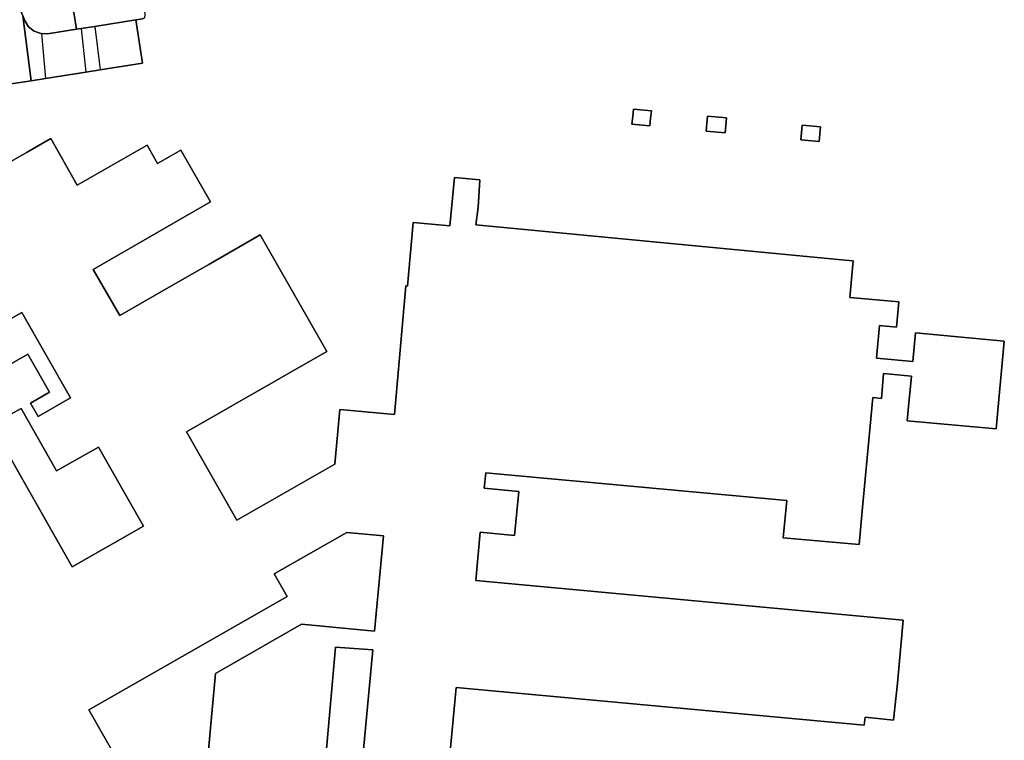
# Model space of a CAD drawing. Header units: metres. Extents: x 197147 to 199131, y 355511 to 356703.
# Tile 79 of 225: x 197814 to 197946, y 356016 to 356113. Entities that reach past the tile are written whole.
import ezdxf

# ---------------------------------------------------------------- set-up
doc = ezdxf.new("R2010")
doc.units = ezdxf.units.M
for name, color, linetype in [('B-WE-GR-BEPLANTING_CULTUUR_HEESTERS-GV', 252, 'Continuous'), ('B-WE-IE-MEUBILAIR_WEGMEUBILAIR-GV', 252, 'Continuous'), ('B-WE-OG-BEBOUWING-GV', 252, 'Continuous'), ('B-WE-OG-TERREIN_ERF-GV', 252, 'Continuous'), ('B-WE-VH-ONVERHARD-GV', 253, 'Continuous'), ('B-WE-VH-VERHARDING_ASFALT-GV', 253, 'Continuous'), ('B-WE-VH-VERHARDING_BETONSTRAATSTEEN-GV', 253, 'Continuous'), ('B-WE-VH-VERHARDING_TEGEL-GV', 253, 'Continuous')]:
    doc.layers.add(name, color=color, linetype=linetype)

msp = doc.modelspace()

# ---------------------------------------------------------------- linework, layer by layer
at = {"layer": 'B-WE-GR-BEPLANTING_CULTUUR_HEESTERS-GV', "flags": 128}
msp.add_lwpolyline([(197814.682, 356113.065), (197814.97, 356112.374), (197815.448, 356111.605), (197816.191, 356111.001), (197817.095, 356110.681), (197817.158, 356110.681), (197818, 356110.674), (197821.871, 356111.276), (197821.559, 356113.249), (197820.134, 356119.08), (197814.446, 356116.587), (197813.406, 356116.131), (197814.682, 356113.065)], dxfattribs=at)
at = {"layer": 'B-WE-IE-MEUBILAIR_WEGMEUBILAIR-GV', "flags": 128}
for points in [[(197896.643, 356100.533), (197896.55, 356099.537), (197896.456, 356098.542), (197898.868, 356098.315), (197898.962, 356099.31), (197899.055, 356100.306), (197896.643, 356100.533)], [(197906.423, 356097.604), (197908.976, 356097.364), (197909.069, 356098.359), (197909.163, 356099.355), (197906.61, 356099.595), (197906.517, 356098.599), (197906.423, 356097.604)], [(197919.113, 356096.41), (197921.577, 356096.178), (197921.67, 356097.174), (197921.764, 356098.169), (197919.3, 356098.401), (197919.206, 356097.406), (197919.113, 356096.41)]]:
    msp.add_lwpolyline(points, dxfattribs=at)
at = {"layer": 'B-WE-OG-BEBOUWING-GV', "flags": 128}
for points in [[(197870.712, 355999.943), (197872.859, 356022.857), (197927.639, 356017.807), (197927.749, 356018.891), (197931.545, 356018.48), (197932.083, 356023.451), (197932.856, 356031.929), (197875.47, 356037.22), (197876.075, 356043.734), (197880.689, 356043.281), (197881.268, 356049.186), (197876.624, 356049.642), (197876.815, 356051.699), (197917.258, 356047.97), (197916.759, 356042.985), (197926.967, 356042.07), (197927.42, 356047.033), (197928.781, 356061.796), (197929.932, 356061.69), (197930.24, 356065.039), (197933.972, 356064.695), (197933.595, 356060.605), (197933.418, 356058.691), (197945.353, 356057.59), (197946.44, 356069.376), (197934.505, 356070.477), (197934.153, 356066.661), (197929.271, 356067.111), (197929.673, 356071.469), (197931.985, 356071.257), (197932.296, 356074.654), (197925.714, 356075.256), (197926.166, 356080.161), (197925.066, 356080.266), (197922.274, 356080.534), (197875.506, 356085.016), (197875.821, 356087.32), (197876.04, 356091.04), (197872.636, 356091.369), (197872.022, 356084.879), (197867.088, 356085.335), (197866.311, 356076.786), (197866.113, 356076.808), (197864.55, 356059.539), (197857.211, 356060.204), (197856.539, 356052.864), (197843.414, 356045.354), (197836.645, 356057.184), (197855.505, 356067.975), (197846.53, 356083.646), (197839.625, 356079.675), (197834.249, 356076.584), (197827.705, 356072.821), (197824.137, 356079.017), (197839.873, 356088.079), (197835.905, 356095.034), (197832.756, 356093.251), (197831.368, 356095.721), (197821.987, 356090.312), (197818.436, 356096.599), (197815.26, 356094.778), (197809.841, 356091.671)], [(197814.535, 356073.252), (197821.081, 356061.754), (197816.714, 356059.267), (197815.696, 356061.055), (197818.27, 356062.521), (197815.36, 356067.633), (197810.23, 356064.712), (197813.14, 356059.6), (197814.43, 356060.334), (197819.2, 356051.955), (197824.833, 356055.163), (197830.882, 356044.538), (197821.308, 356039.087), (197804.961, 356067.801), (197814.535, 356073.252)], [(197830.874, 356006.961), (197823.548, 356019.889), (197843.378, 356031.201), (197850.163, 356035.072), (197848.413, 356038.139), (197858.168, 356043.705), (197863.083, 356043.253), (197861.884, 356030.432), (197852.093, 356031.396), (197850.278, 356030.353), (197840.555, 356024.767), (197838.957, 356007.619)], [(197854.668, 356006.037), (197855.982, 356020.689), (197856.665, 356028.298), (197861.648, 356027.914), (197860.265, 356013.128)]]:
    msp.add_lwpolyline(points, dxfattribs=at)
at = {"layer": 'B-WE-OG-TERREIN_ERF-GV', "flags": 128}
for points in [[(197830.744, 356112.658), (197829.847, 356112.518), (197830.754, 356106.697), (197825.042, 356105.803), (197823.126, 356105.503), (197817.732, 356104.659)], [(197817.732, 356104.659), (197815.797, 356104.356), (197811.57, 356103.694)], [(197896.643, 356100.533), (197899.055, 356100.306), (197898.962, 356099.31), (197898.868, 356098.315), (197896.456, 356098.542), (197896.55, 356099.537), (197896.643, 356100.533)], [(197906.517, 356098.599), (197906.61, 356099.595), (197909.163, 356099.355), (197909.069, 356098.359), (197908.976, 356097.364), (197906.423, 356097.604), (197906.517, 356098.599)], [(197921.67, 356097.174), (197921.577, 356096.178), (197919.113, 356096.41), (197919.206, 356097.406), (197919.3, 356098.401), (197921.764, 356098.169), (197921.67, 356097.174)], [(197809.841, 356091.671), (197815.26, 356094.778), (197818.436, 356096.599), (197821.987, 356090.312), (197831.368, 356095.721), (197832.756, 356093.251), (197835.905, 356095.034), (197839.873, 356088.079), (197824.137, 356079.017), (197827.705, 356072.821), (197834.249, 356076.584), (197839.625, 356079.675), (197846.53, 356083.646), (197855.505, 356067.975), (197836.645, 356057.184), (197843.414, 356045.354), (197856.539, 356052.864), (197857.211, 356060.204), (197864.55, 356059.539), (197866.113, 356076.808), (197866.311, 356076.786), (197867.088, 356085.335), (197872.022, 356084.879), (197872.636, 356091.369), (197876.04, 356091.04), (197875.821, 356087.32), (197875.506, 356085.016), (197922.274, 356080.534), (197925.066, 356080.266), (197926.166, 356080.161), (197925.714, 356075.256), (197932.296, 356074.654), (197931.985, 356071.257), (197929.673, 356071.469), (197929.271, 356067.111), (197934.153, 356066.661), (197934.505, 356070.477), (197946.44, 356069.376), (197945.353, 356057.59), (197933.418, 356058.691), (197933.595, 356060.605), (197933.972, 356064.695), (197930.24, 356065.039), (197929.932, 356061.69), (197928.781, 356061.796), (197927.42, 356047.033), (197926.967, 356042.07), (197916.759, 356042.985), (197917.258, 356047.97), (197876.815, 356051.699), (197876.624, 356049.642), (197881.268, 356049.186), (197880.689, 356043.281), (197876.075, 356043.734), (197875.47, 356037.22), (197932.856, 356031.929), (197932.083, 356023.451), (197931.545, 356018.48), (197927.749, 356018.891), (197927.639, 356017.807), (197872.859, 356022.857), (197870.712, 355999.943)], [(197821.081, 356061.754), (197814.535, 356073.252), (197804.961, 356067.801), (197821.308, 356039.087), (197830.882, 356044.538), (197824.833, 356055.163), (197819.2, 356051.955), (197814.43, 356060.334), (197813.14, 356059.6), (197810.23, 356064.712), (197815.36, 356067.633), (197818.27, 356062.521), (197815.696, 356061.055), (197816.714, 356059.267), (197821.081, 356061.754)], [(197838.957, 356007.619), (197840.555, 356024.767), (197850.278, 356030.353), (197852.093, 356031.396), (197861.884, 356030.432), (197863.083, 356043.253), (197858.168, 356043.705), (197848.413, 356038.139), (197850.163, 356035.072), (197843.378, 356031.201), (197823.548, 356019.889), (197830.874, 356006.961)], [(197860.265, 356013.128), (197861.648, 356027.914), (197856.665, 356028.298), (197855.982, 356020.689), (197854.668, 356006.037)]]:
    msp.add_lwpolyline(points, dxfattribs=at)
at = {"layer": 'B-WE-VH-ONVERHARD-GV', "flags": 128}
for points in [[(197899.055, 356100.306), (197896.643, 356100.533), (197896.55, 356099.537), (197896.456, 356098.542), (197898.868, 356098.315), (197898.962, 356099.31), (197899.055, 356100.306)], [(197906.61, 356099.595), (197906.517, 356098.599), (197906.423, 356097.604), (197908.976, 356097.364), (197909.069, 356098.359), (197909.163, 356099.355), (197906.61, 356099.595)], [(197921.577, 356096.178), (197921.67, 356097.174), (197921.764, 356098.169), (197919.3, 356098.401), (197919.206, 356097.406), (197919.113, 356096.41), (197921.577, 356096.178)]]:
    msp.add_lwpolyline(points, dxfattribs=at)
at = {"layer": 'B-WE-VH-VERHARDING_ASFALT-GV', "flags": 128}
msp.add_lwpolyline([(197811.57, 356103.694), (197815.797, 356104.356), (197814.682, 356113.065), (197813.406, 356116.131)], dxfattribs=at)
at = {"layer": 'B-WE-VH-VERHARDING_BETONSTRAATSTEEN-GV', "flags": 128}
for points in [[(197817.158, 356110.681), (197817.095, 356110.681), (197816.191, 356111.001), (197815.448, 356111.605), (197814.97, 356112.374), (197814.682, 356113.065), (197815.797, 356104.356), (197817.732, 356104.659)], [(197829.847, 356112.518), (197824.323, 356111.658), (197825.042, 356105.803), (197830.754, 356106.697), (197829.847, 356112.518)], [(197822.512, 356111.376), (197821.871, 356111.276), (197818, 356110.674), (197817.158, 356110.681), (197817.732, 356104.659), (197823.126, 356105.503)], [(197824.323, 356111.658), (197822.512, 356111.376), (197823.126, 356105.503), (197825.042, 356105.803)]]:
    msp.add_lwpolyline(points, dxfattribs=at)
at = {"layer": 'B-WE-VH-VERHARDING_TEGEL-GV', "flags": 128}
msp.add_lwpolyline([(197830.744, 356112.658), (197831.013, 356112.821), (197831.102, 356113.123), (197830.901, 356115.649), (197823.874, 356114.567), (197822.511, 356120.118), (197820.134, 356119.08), (197821.559, 356113.249), (197821.871, 356111.276), (197822.512, 356111.376), (197824.323, 356111.658), (197829.847, 356112.518), (197830.744, 356112.658)], dxfattribs=at)

doc.saveas('drawing.dxf')
